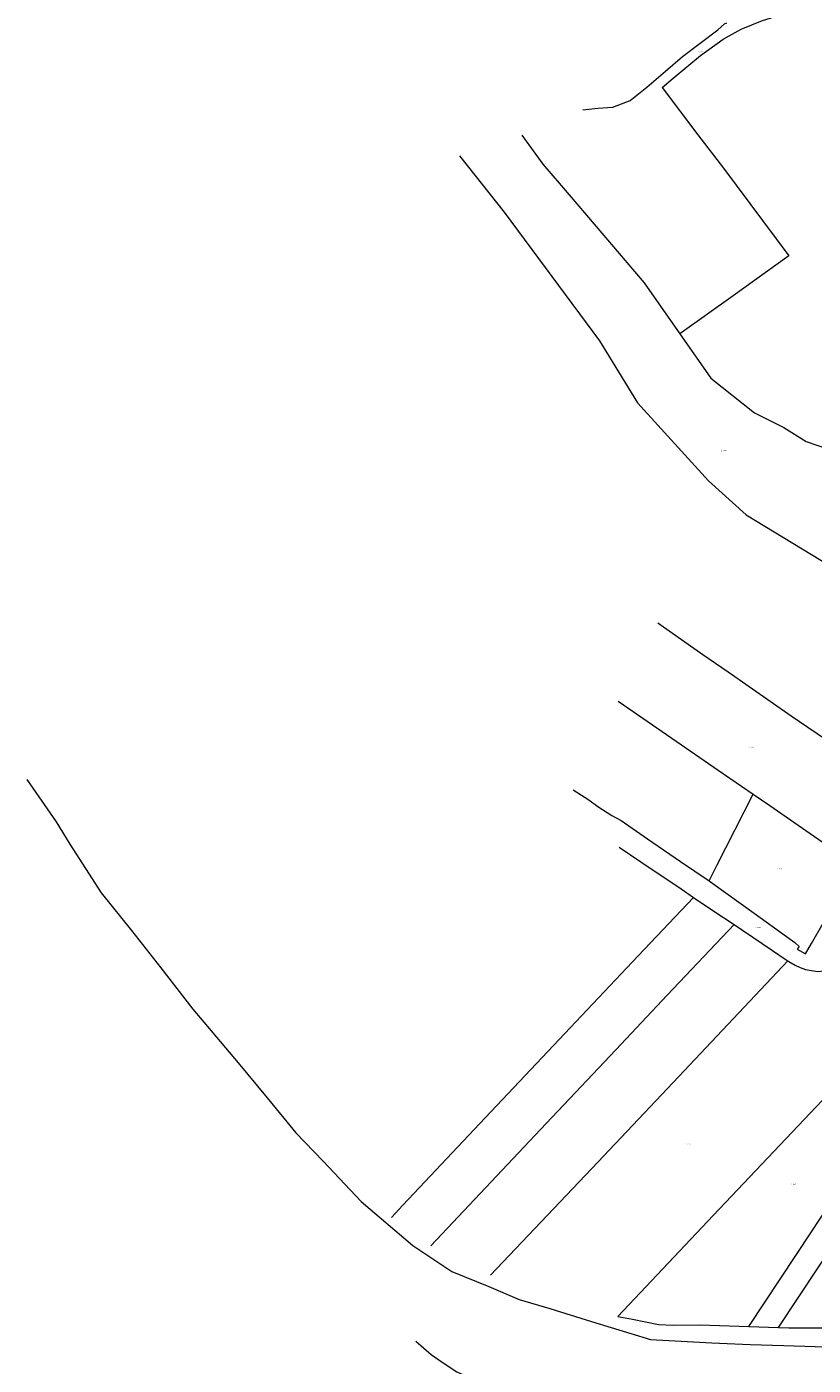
# Model space of a CAD drawing. Header units: metres. Extents: x 200548 to 205192, y 394703 to 399160.
# Tile 4 of 38: x 200548 to 201134, y 396799 to 397797. Entities that reach past the tile are written whole.
import ezdxf
from ezdxf.enums import TextEntityAlignment as Align
from ezdxf.lldxf.tags import DXFTag

# ---------------------------------------------------------------- set-up
doc = ezdxf.new("R2010")
doc.units = ezdxf.units.M
doc.layers.get('0').update_dxf_attribs({"lineweight": 25})
doc.layers.add('B-WE-KG-GRENS_PERCEEL-G', color=150, linetype='KG-PERCEEL', lineweight=18)
doc.layers.add('B-WE-KG-GRENS_PERCEEL-S', color=150, linetype='Continuous', lineweight=25)
doc.styles.add('NLCS-ISO', font='NLCS-ISO.ttf')
doc.styles.get("Standard").update_dxf_attribs({"font": 'NLCS-ISO.ttf'})
tags = doc.linetypes.add('KG-PERCEEL', pattern='A,5.5,-2,["P",Standard,S=1.8,R=0,X=-0.5,Y=-0.9],-2,5.5,-2,[5,NLCS.shx,S=0.75,R=0,X=0,Y=0],-2', length=19).pattern_tags.tags
tags[6] = DXFTag(74, 10)

# ---------------------------------------------------------------- blocks, each defined once
blk = doc.blocks.new('SKG-PERCEELNUMMER-SO')
at = {"style": 'NLCS-ISO', "oblique": 10, "flags": 1}
for tag, p in [('GEMEENTECODE', (0, 2.6)), ('PERCEELGROOTTE', (0, -2.4))]:
    blk.add_attdef(tag, text='', height=1.8, dxfattribs=at).set_placement(p, align=Align.MIDDLE_CENTER)
at = {"style": 'NLCS-ISO', "oblique": 10}
blk.add_attdef('SECTIE', text='', height=1.8, dxfattribs=at).set_placement((-0.5, 0), align=Align.MIDDLE_RIGHT)
blk.add_attdef('PERCEELNUMMER', text='', height=1.8, dxfattribs=at).set_placement((0.5, 0), align=Align.MIDDLE_LEFT)

msp = doc.modelspace()

# ---------------------------------------------------------------- linework, layer by layer
at = {"layer": 'B-WE-KG-GRENS_PERCEEL-G', "flags": 128}
for points in [[(200962.159, 397735.46), (200973.397, 397736.652), (200984.41, 397737.482), (200997.452, 397742.372), (201009.871, 397752.432), (201023.693, 397764.373), (201036.58, 397775.319), (201062.902, 397795.158), (201067.681, 397799.601), (201069.649, 397800.343)], [(201021.253, 397752.175), (201029.548, 397759.15), (201050.016, 397776.092), (201066.731, 397788.086), (201080.207, 397795.753), (201096.167, 397802.204), (201113.994, 397807.659), (201132.372, 397809.035), (201161.391, 397806.233), (201183.573, 397806.674), (201185.258, 397806.795)], [(201021.253, 397752.175), (201047.89, 397716.786), (201066.939, 397691.941), (201115.855, 397626.479), (201074.172, 397596.788), (201034.521, 397568.293)], [(200916.64, 397716.568), (200932.246, 397694.989), (200951.869, 397672.109), (201007.912, 397606.506), (201034.521, 397568.293)], [(200870.283, 397701.111), (200903.377, 397659.105), (200974.465, 397563.101), (201003.025, 397516.897), (201055.758, 397458.635), (201083.959, 397433.401), (201146.697, 397395.206), (201215.862, 397351.677), (201239.366, 397337.008)], [(201034.521, 397568.293), (201057.582, 397535.175), (201090.209, 397509.521), (201112.051, 397498.526), (201128.718, 397487.98), (201153.255, 397479.486), (201162.258, 397478.048)], [(201017.987, 397352.689), (201022.203, 397349.776), (201051.62, 397329.223), (201070.411, 397316.083), (201117.586, 397283.39), (201149.305, 397261.6), (201190.594, 397233.632)], [(200988.401, 397294.397), (201028.467, 397266.592), (201063.098, 397242.698), (201089.059, 397224.886)], [(200547.526, 397235.769), (200569.438, 397204.254), (200579.531, 397187.581), (200602.907, 397151.386), (200625.609, 397123.31), (200647.599, 397095.274), (200671.405, 397064.623), (200682.208, 397051.619), (200705.253, 397024.461), (200726.86, 396998.299), (200748.212, 396972.287), (200768.427, 396951.186), (200796.899, 396921.109), (200835.266, 396888.276), (200864.347, 396868.875), (200891.944, 396857.531), (200914.787, 396847.999), (200937.544, 396841.159), (200968.722, 396831.592), (201012.655, 396818.142), (201058.263, 396815.538), (201086.883, 396814.318), (201112.093, 396813.557), (201150.977, 396812.227), (201184.014, 396811.173), (201213.956, 396809.971), (201255.375, 396816.196), (201267.451, 396817.985)], [(200954.939, 397228.252), (200966.634, 397220.653), (200973.309, 397215.668), (200983.665, 397209.058), (200990.63, 397205.246), (201010.434, 397191.557), (201034.856, 397174.63), (201056.363, 397160.218)], [(201056.363, 397160.218), (201062.13, 397171.612), (201089.059, 397224.886)], [(201089.059, 397224.886), (201101.474, 397216.369), (201165.047, 397172.418)], [(200989.189, 397185.358), (201005.344, 397174.363), (201035.504, 397154.165), (201044.766, 397147.866)], [(201056.363, 397160.218), (201057.424, 397159.507), (201089.968, 397136.091), (201114.042, 397118.701), (201120.303, 397114.32), (201123.497, 397111.215), (201122.001, 397109.314), (201128.197, 397105.795), (201132.713, 397113.378), (201151.152, 397145.544), (201159.086, 397159.168), (201165.047, 397172.418)], [(200819.547, 396908.972), (200827.828, 396918.194), (200881.13, 396974.73), (200952.798, 397050.678), (201003.5, 397104.18), (201044.766, 397147.866)], [(201044.766, 397147.866), (201059.872, 397137.593), (201074.965, 397127.612)], [(200848.814, 396888.022), (200930.665, 396974.618), (200986.867, 397034.244), (201025.152, 397074.92), (201074.965, 397127.612)], [(201074.965, 397127.612), (201081.155, 397123.519), (201103.473, 397108.239), (201113.681, 397101.271), (201114.991, 397100.594)], [(200893.306, 396865.937), (200973.278, 396950.38), (201029.533, 397009.855), (201114.991, 397100.594)], [(201114.991, 397100.594), (201115.882, 397100.134), (201120.495, 397097.355), (201124.277, 397095.68), (201128.16, 397094.161), (201137.023, 397092.508), (201147.17, 397093.516), (201147.191, 397093.509)], [(200988.187, 396835.119), (201059.45, 396910.554), (201145.436, 397001.387), (201208.938, 397068.773)], [(201085.812, 396827.716), (201132.678, 396898.484), (201182.302, 396974.071), (201236.802, 397056.676)], [(201108, 396826.933), (201137.333, 396871.32), (201153.153, 396894.914), (201181.894, 396938.604), (201213.719, 396986.861), (201254.594, 397048.678)], [(200988.187, 396835.119), (200999.18, 396833.243), (201018.543, 396829.199), (201029.724, 396828.85), (201049.333, 396828.976), (201078.662, 396827.969), (201085.812, 396827.716)], [(201085.812, 396827.716), (201108, 396826.933)], [(201108, 396826.933), (201115.667, 396826.662), (201140.964, 396826.819), (201157.937, 396826.501), (201158.64, 396826.48)], [(200837.664, 396816.832), (200848.941, 396806.85), (200857.211, 396801.143), (200868.262, 396793.948), (200883.103, 396787.246), (200905.751, 396778.02), (200919.027, 396773.185), (200933.349, 396769.485), (200959.293, 396762.658), (200989.084, 396756.547), (201006.587, 396754.166), (201028.409, 396751.846), (201049.565, 396750.075), (201071.885, 396748.878), (201095.525, 396747.8), (201119.173, 396746.314), (201141.908, 396744.865), (201168.359, 396743.06), (201181.071, 396742.532), (201210.674, 396740.824), (201239.315, 396738.796), (201267.092, 396737.008), (201293.389, 396735.505), (201340.801, 396732.522), (201383.126, 396729.975), (201415.179, 396727.839)]]:
    msp.add_lwpolyline(points, dxfattribs=at)

# ---------------------------------------------------------------- block references
at = {"layer": 'B-WE-KG-GRENS_PERCEEL-S', "xscale": 0.5, "yscale": 0.5, "zscale": 0.5}
for p, values in [((201048.64, 397778.778), {'PERCEELNUMMER': '2019', 'SECTIE': 'S'}), ((201066.233, 397481.163), {'PERCEELNUMMER': '2315', 'SECTIE': 'S'}), ((201087.185, 397260.008), {'PERCEELNUMMER': '255', 'SECTIE': 'S'}), ((201108.04, 397169.164), {'PERCEELNUMMER': '270', 'SECTIE': 'S'}), ((201091.908, 397125.422), {'PERCEELNUMMER': '2554', 'SECTIE': 'S'}), ((201040.3, 396963.827), {'PERCEELNUMMER': '248', 'SECTIE': 'S'}), ((201118.456, 396933.896), {'PERCEELNUMMER': '250', 'SECTIE': 'S'})]:
    msp.add_blockref('SKG-PERCEELNUMMER-SO', p, dxfattribs=at).add_auto_attribs(values)

doc.saveas('drawing.dxf')
